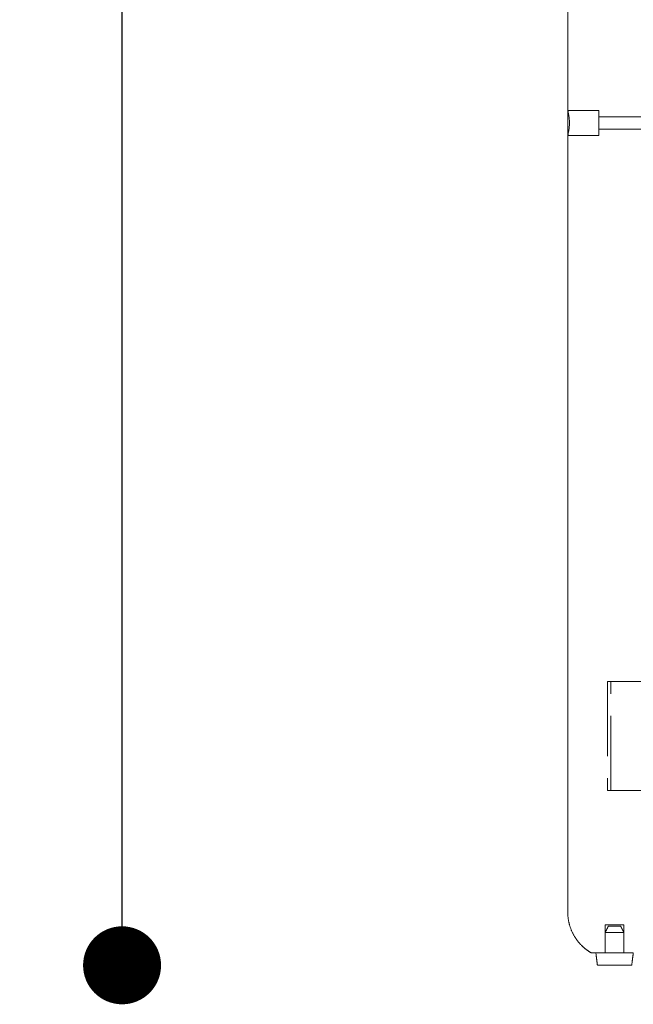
# Model space of a CAD drawing. Header units: centimetres. Extents: x 43 to 219, y 1 to 250.
# Tile 4 of 11: x 47 to 66, y 121 to 152. Entities that reach past the tile are written whole.
import ezdxf

# ---------------------------------------------------------------- set-up
doc = ezdxf.new("R2010")
doc.units = ezdxf.units.CM
doc.header["$MEASUREMENT"] = 0
doc.linetypes.add('Nascosto', pattern=[4, 2, -2])
doc.layers.add('Make2D$Nascosto$Curve', color=7, linetype='Nascosto', true_color=0x8c8c8c)
doc.layers.add('Make2D$Visibile$Curve', color=7, linetype='Continuous', true_color=0x000000)
doc.layers.add('Make2D$Visibile$CurveSilhouetteScena', color=7, linetype='Continuous', lineweight=50, true_color=0x000000)
doc.styles.get("Standard").update_dxf_attribs({"font": 'verdana.ttf'})
doc.dimstyles.new('MDF', dxfattribs={"dimtxt": 5, "dimasz": 2.5, "dimexe": 0.18, "dimexo": 0.0625, "dimgap": 2, "dimtad": 0, "dimdec": 0, "dimrnd": 1, "dimzin": 0, "dimdsep": 46, "dimtxsty": 'Standard', "dimblk": 'DOT', "dimcen": 0.09, "dimse1": 1, "dimse2": 1, "dimclrd": 1, "dimclrt": 1, "dimadec": 0, "dimazin": 0, "dimtfac": 1, "dimtdec": 0, "dimtofl": 0, "dimtmove": 0, "dimatfit": 3, "dimldrblk": 'DOTBLANK', "dimfxl": 1, "dimtfillclr": 1, "dimtolj": 1, "dimtzin": 0, "dimarcsym": 0})

# ---------------------------------------------------------------- blocks, each defined once
blk = doc.blocks.new('_Dot')
at = {"color": 0, "linetype": 'ByBlock', "lineweight": -2}
blk.add_line((-0.5, 0), (-1, 0), dxfattribs=at)
at = {"color": 0, "linetype": 'ByBlock', "const_width": 0.5}
blk.add_lwpolyline([(-0.25, 0, 1), (0.25, 0, 1)], format="xyb", close=True, dxfattribs=at)
blk = doc.blocks.new('*D23')
at = {"color": 1, "lineweight": -2, "transparency": 16777216}
for p, q in [((49.835, 203.842), (49.835, 170.143)), ((49.835, 124.442), (49.835, 158.141))]:
    blk.add_line(p, q, dxfattribs=at)
at = {"layer": 'Defpoints', "color": 0, "transparency": 16777216}
for p in [(65.621, 206.342), (49.835, 121.942), (65.621, 121.942)]:
    blk.add_point(p, dxfattribs=at)
at = {"color": 1, "lineweight": -2, "transparency": 16777216, "xscale": 2.5, "yscale": 2.5, "zscale": 2.5}
for p, rotation in [((49.835, 206.342), 90), ((49.835, 121.942), 270)]:
    blk.add_blockref('_Dot', p, dxfattribs=dict(at, rotation=rotation))
at = {"color": 1, "transparency": 16777216, "insert": (49.835, 164.142), "char_height": 5, "attachment_point": 5, "rotation": 90}
blk.add_mtext('\\A1;84', dxfattribs=at)
blk = doc.blocks.new('_DotBlank')
at = {"color": 0, "linetype": 'ByBlock', "lineweight": -2}
blk.add_line((-0.5, 0), (-1, 0), dxfattribs=at)
blk.add_circle((0, 0), 0.5, dxfattribs=at)

msp = doc.modelspace()

# ---------------------------------------------------------------- linework, layer by layer
at = {"layer": 'Make2D$Nascosto$Curve', "color": 0, "lineweight": 9}
for points in [[(64.121, 149.342), (64.621, 149.342), (65.121, 149.342)], [(65.121, 149.142), (66.121, 149.142), (67.121, 149.142)], [(67.121, 148.742), (66.121, 148.742), (65.121, 148.742)], [(65.121, 148.542), (64.621, 148.542), (64.121, 148.542)], [(65.396, 131.042), (66.196, 131.042), (66.996, 131.042)], [(65.396, 130.642), (65.396, 129.292), (65.396, 127.942)], [(65.496, 127.942), (65.496, 129.292), (65.496, 130.642)], [(66.996, 127.542), (66.196, 127.542), (65.396, 127.542)], [(65.321, 122.342), (65.321, 122.792), (65.321, 123.242)], [(65.321, 122.992), (65.371, 123.092), (65.421, 123.192)], [(65.821, 123.192), (65.871, 123.092), (65.921, 122.992)], [(65.921, 123.242), (65.921, 122.792), (65.921, 122.342)]]:
    msp.add_open_spline(points, degree=2, dxfattribs=at)
for points, weights, knots in [([(65.121, 149.342), (65.121, 149.342), (65.121, 148.942), (65.121, 148.835), (65.121, 148.742)], [1, 0.707106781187, 1, 0.90008360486, 0.868337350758], [0, 0, 0, 6.283185, 6.283185, 8.426605, 8.426605, 8.426605]), ([(65.321, 123.242), (65.321, 123.242), (65.621, 123.242), (65.921, 123.242), (65.921, 123.242)], [1, 0.707106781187, 1, 0.707106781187, 1], [0, 0, 0, 4.712389, 4.712389, 9.424778, 9.424778, 9.424778]), ([(65.821, 123.192), (65.821, 123.192), (65.621, 123.192), (65.421, 123.192), (65.421, 123.192)], [1, 0.707106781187, 1, 0.707106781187, 1], [0, 0, 0, 3.141593, 3.141593, 6.283185, 6.283185, 6.283185]), ([(65.321, 122.992), (65.321, 122.992), (65.621, 122.992), (65.921, 122.992), (65.921, 122.992)], [1, 0.707106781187, 1, 0.707106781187, 1], [9.424778, 9.424778, 9.424778, 14.137167, 14.137167, 18.849556, 18.849556, 18.849556])]:
    msp.add_rational_spline(points, weights, degree=2, knots=knots, dxfattribs=at)
for points, weights in [([(65.121, 148.542), (65.121, 148.542), (65.121, 148.742)], [1, 0.856895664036, 0.978976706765]), ([(65.396, 131.042), (65.396, 131.042), (65.396, 130.642)], [1, 0.707106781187, 1]), ([(65.496, 131.042), (65.496, 131.042), (65.496, 130.642)], [1, 0.707106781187, 1]), ([(65.396, 127.942), (65.396, 127.542), (65.396, 127.542)], [1, 0.707106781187, 1]), ([(65.496, 127.942), (65.496, 127.542), (65.496, 127.542)], [1, 0.707106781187, 1])]:
    msp.add_rational_spline(points, weights, degree=2, dxfattribs=at)
at = {"layer": 'Make2D$Visibile$Curve', "color": 0, "lineweight": 9}
for points, degree in [([(64.121, 149.342), (64.121, 165.542), (64.121, 181.742)], 2), ([(64.121, 148.542), (64.121, 148.542), (64.121, 148.542), (64.121, 148.542)], 3), ([(64.121, 123.642), (64.121, 136.092), (64.121, 148.542)], 2), ([(65.071, 121.942), (65.046, 122.142), (65.021, 122.342)], 2), ([(66.221, 122.342), (66.196, 122.142), (66.171, 121.942)], 2)]:
    msp.add_open_spline(points, degree=degree, dxfattribs=at)
for points, weights in [([(64.121, 149.342), (64.121, 149.342), (64.121, 149.194)], [1, 0.90287084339, 1]), ([(64.873, 122.342), (64.873, 122.342), (65.021, 122.342)], [1, 0.879206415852, 0.858047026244])]:
    msp.add_rational_spline(points, weights, degree=2, dxfattribs=at)
msp.add_open_spline([(64.121, 149.342), (64.121, 149.342), (64.122, 149.339), (64.125, 149.329), (64.127, 149.321), (64.132, 149.301), (64.135, 149.289), (64.141, 149.26), (64.145, 149.243), (64.152, 149.206), (64.155, 149.186), (64.162, 149.142), (64.165, 149.12), (64.17, 149.071), (64.172, 149.046), (64.175, 148.994), (64.176, 148.968), (64.176, 148.916), (64.175, 148.889), (64.172, 148.838), (64.17, 148.813), (64.165, 148.764), (64.162, 148.741), (64.155, 148.698), (64.152, 148.677), (64.145, 148.641), (64.141, 148.624), (64.135, 148.595), (64.132, 148.583), (64.127, 148.563), (64.125, 148.555), (64.122, 148.545), (64.122, 148.542), (64.121, 148.542)], degree=3, knots=[0, 0, 0, 0, 0.790546, 0.790546, 1.581091, 1.581091, 2.371637, 2.371637, 3.162183, 3.162183, 3.952729, 3.952729, 4.743274, 4.743274, 5.53382, 5.53382, 6.324366, 6.324366, 7.114912, 7.114912, 7.905457, 7.905457, 8.696003, 8.696003, 9.486549, 9.486549, 10.277095, 10.277095, 11.06764, 11.06764, 11.858186, 11.858186, 12.607178, 12.607178, 12.607178, 12.607178], dxfattribs=at)
for points, weights, knots in [([(64.121, 149.194), (64.121, 148.998), (64.121, 148.77), (64.121, 148.542), (64.121, 148.542)], [1, 0.845550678, 1, 0.845550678, 1], [0, 0, 0, 4.505605, 4.505605, 9.011209, 9.011209, 9.011209]), ([(64.873, 122.342), (64.701, 122.441), (64.561, 122.581), (64.341, 122.801), (64.227, 123.09), (64.121, 123.356), (64.121, 123.642)], [0.868494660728, 0.853553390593, 0.853553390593, 0.853553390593, 0.890165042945, 0.926776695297, 1], [7.966341, 7.966341, 7.966341, 11.935511, 11.935511, 18.148714, 18.148714, 23.871021, 23.871021, 23.871021]), ([(65.021, 122.342), (65.246, 122.342), (65.621, 122.342), (65.997, 122.342), (66.222, 122.342)], [0.858047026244, 0.827900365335, 1, 0.827887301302, 0.858051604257], [28.357369, 28.357369, 28.357369, 35.26429, 35.26429, 42.171736, 42.171736, 42.171736]), ([(66.171, 121.942), (66.171, 121.942), (65.621, 121.942), (65.071, 121.942), (65.071, 121.942)], [1, 0.707106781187, 1, 0.707106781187, 1], [-17.27876, -17.27876, -17.27876, -8.63938, -8.63938, 0, 0, 0])]:
    msp.add_rational_spline(points, weights, degree=2, knots=knots, dxfattribs=at)
at = {"layer": 'Make2D$Visibile$CurveSilhouetteScena', "color": 0, "lineweight": 9}
for points, degree in [([(64.121, 149.342), (64.121, 165.542), (64.121, 181.742)], 2), ([(64.121, 148.542), (64.121, 148.542), (64.121, 148.542), (64.121, 148.542)], 3), ([(64.121, 123.642), (64.121, 136.092), (64.121, 148.542)], 2), ([(65.071, 121.942), (65.046, 122.142), (65.021, 122.342)], 2), ([(66.221, 122.342), (66.196, 122.142), (66.171, 121.942)], 2)]:
    msp.add_open_spline(points, degree=degree, dxfattribs=at)
for points, weights in [([(64.121, 149.342), (64.121, 149.342), (64.121, 149.194)], [1, 0.90287084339, 1]), ([(64.873, 122.342), (64.873, 122.342), (65.021, 122.342)], [1, 0.879206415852, 0.858047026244])]:
    msp.add_rational_spline(points, weights, degree=2, dxfattribs=at)
for points, weights, knots in [([(64.121, 149.194), (64.121, 148.998), (64.121, 148.77), (64.121, 148.542), (64.121, 148.542)], [1, 0.845550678, 1, 0.845550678, 1], [0, 0, 0, 4.505605, 4.505605, 9.011209, 9.011209, 9.011209]), ([(64.873, 122.342), (64.701, 122.441), (64.561, 122.581), (64.341, 122.801), (64.227, 123.09), (64.121, 123.356), (64.121, 123.642)], [0.868494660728, 0.853553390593, 0.853553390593, 0.853553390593, 0.890165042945, 0.926776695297, 1], [7.966341, 7.966341, 7.966341, 11.935511, 11.935511, 18.148714, 18.148714, 23.871021, 23.871021, 23.871021]), ([(66.171, 121.942), (66.171, 121.942), (65.621, 121.942), (65.071, 121.942), (65.071, 121.942)], [1, 0.707106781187, 1, 0.707106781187, 1], [-17.27876, -17.27876, -17.27876, -8.63938, -8.63938, 0, 0, 0])]:
    msp.add_rational_spline(points, weights, degree=2, knots=knots, dxfattribs=at)

# ---------------------------------------------------------------- dimensions: what is measured, and where the dimension line sits
at = {"color": 3}
dim = msp.add_linear_dim(base=(49.835, 121.942), p1=(65.621, 206.342), p2=(65.621, 121.942), angle=90, dimstyle='MDF', dxfattribs=at)
dim.commit()
dim.dimension.update_dxf_attribs({"geometry": '*D23', "text_midpoint": (49.835, 164.142)})

doc.saveas('drawing.dxf')
